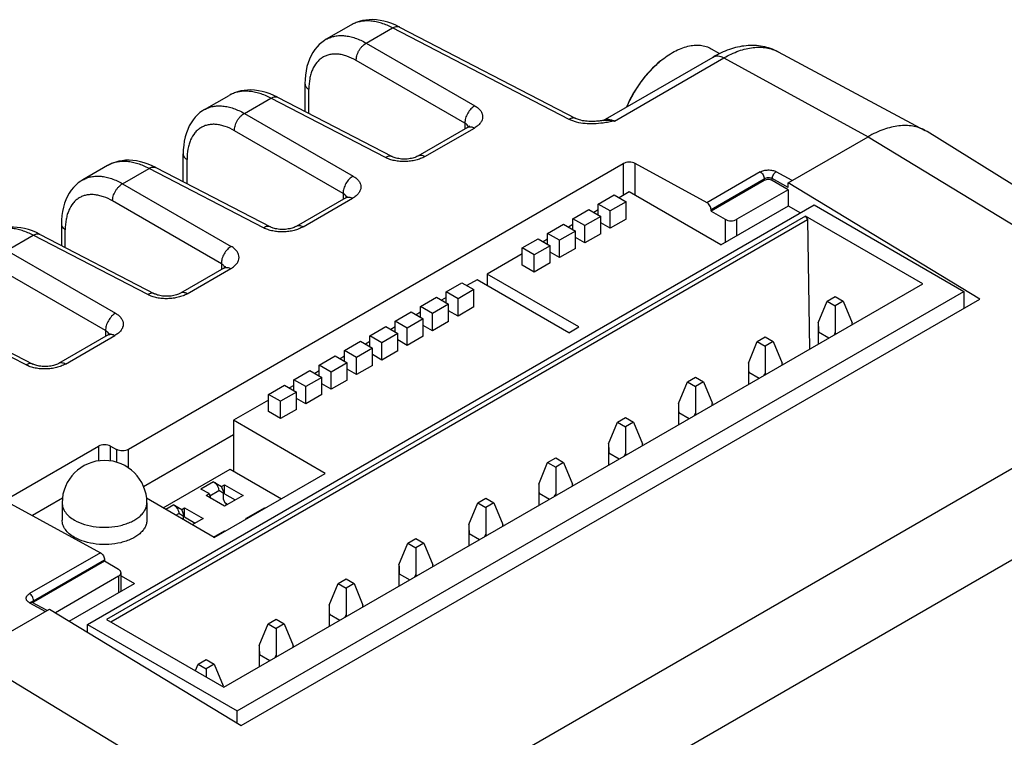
# Model space of a CAD drawing. Header units: inches. Extents: x 0 to 34, y 0 to 22.
# Tile 25 of 43: x 5.3 to 6.7, y 17.8 to 18.8. Entities that reach past the tile are written whole.
import ezdxf

# ---------------------------------------------------------------- set-up
doc = ezdxf.new("R2010")
doc.units = ezdxf.units.IN
doc.header["$LTSCALE"] = 1.87
doc.header["$MEASUREMENT"] = 0
doc.layers.get('0').update_dxf_attribs({"linetype": 'CONTINUOUS'})

msp = doc.modelspace()

# ---------------------------------------------------------------- linework, layer by layer
at = {"color": 7, "linetype": 'CONTINUOUS'}
for p, q in [((5.7545, 18.8295), (5.7201, 18.8096)), ((5.7758, 18.8043), (5.8126, 18.8255)), ((6.0589, 18.6979), (5.8126, 18.8255)), ((5.8221, 18.8267), (6.0683, 18.6991)), ((5.7758, 18.8043), (5.9273, 18.7167)), ((6.257, 18.7964), (6.2686, 18.7897)), ((6.1063, 18.6965), (6.2595, 18.7849)), ((6.1221, 18.6956), (6.2746, 18.7837)), ((6.2746, 18.7837), (6.4756, 18.6737)), ((6.3502, 18.7921), (6.5549, 18.6825)), ((5.9134, 18.6926), (5.7618, 18.7802)), ((5.6904, 18.7478), (5.6904, 18.7089)), ((5.6958, 18.7061), (5.6958, 18.74)), ((5.5503, 18.7115), (5.5847, 18.7314)), ((5.6059, 18.7062), (5.6428, 18.7275)), ((5.8026, 18.6447), (5.6428, 18.7275)), ((5.6522, 18.7287), (5.812, 18.6459)), ((5.6059, 18.7062), (5.7575, 18.6187)), ((5.9171, 18.6866), (5.848, 18.6467)), ((5.8575, 18.6459), (5.9266, 18.6858)), ((5.9134, 18.6926), (5.9134, 18.6845)), ((6.1061, 18.6964), (6.106, 18.6964)), ((6.1063, 18.6965), (6.1061, 18.6964)), ((5.7436, 18.5946), (5.592, 18.6821)), ((6.3643, 18.6094), (6.4756, 18.6737)), ((6.4756, 18.6737), (6.9643, 18.3768)), ((6.5579, 18.6808), (6.5549, 18.6825)), ((7.0373, 18.3831), (6.5579, 18.6808)), ((5.5206, 18.6108), (5.5206, 18.6498)), ((5.4149, 18.6334), (5.3805, 18.6135)), ((5.4443, 18.2379), (6.1341, 18.6362)), ((5.4824, 18.6306), (5.6422, 18.5478)), ((5.526, 18.608), (5.526, 18.6419)), ((6.1341, 18.6362), (6.1341, 18.5919)), ((6.1508, 18.5919), (6.1508, 18.6364)), ((6.251, 18.5816), (6.1508, 18.6364)), ((5.4361, 18.6082), (5.473, 18.6294)), ((5.6327, 18.5466), (5.473, 18.6294)), ((6.3252, 18.6246), (6.2509, 18.5817)), ((6.3699, 18.6126), (6.3474, 18.6249)), ((5.4361, 18.6082), (5.5877, 18.5206)), ((6.2566, 18.572), (6.3309, 18.6148)), ((6.3309, 18.6126), (6.2566, 18.5697)), ((6.3309, 18.6148), (6.3309, 18.6126)), ((6.342, 18.6126), (6.342, 18.6152)), ((6.3643, 18.603), (6.342, 18.6152)), ((6.3643, 18.5998), (6.342, 18.6126)), ((6.3643, 18.603), (6.3643, 18.6094)), ((6.6315, 18.447), (6.3643, 18.6094)), ((5.7436, 18.5946), (5.7436, 18.5864)), ((6.0992, 18.5797), (6.1215, 18.5926)), ((6.1215, 18.5926), (6.1382, 18.5829)), ((6.1425, 18.5967), (6.1284, 18.5886)), ((6.2705, 18.5227), (6.1425, 18.5967)), ((6.3643, 18.5998), (6.2928, 18.5585)), ((6.3643, 18.5998), (6.3643, 18.5773)), ((5.3871, 17.9934), (6.4005, 18.5785)), ((5.5738, 18.4965), (5.4222, 18.5841)), ((5.7473, 18.5885), (5.6782, 18.5486)), ((5.6877, 18.5479), (5.7568, 18.5878)), ((6.0992, 18.5646), (6.0992, 18.5797)), ((6.1159, 18.5701), (6.0992, 18.5797)), ((6.1382, 18.5829), (6.1159, 18.5701)), ((6.1382, 18.5588), (6.1382, 18.5829)), ((6.2705, 18.5227), (6.3646, 18.5771)), ((6.3643, 18.5773), (6.3813, 18.5674)), ((6.4005, 18.5785), (6.6093, 18.4579)), ((6.3883, 18.563), (5.4139, 18.0004)), ((6.0638, 18.5593), (6.0861, 18.5722)), ((6.1028, 18.5625), (6.0805, 18.5497)), ((6.0861, 18.5722), (6.1028, 18.5625)), ((6.0992, 18.5717), (6.0931, 18.5681)), ((6.1028, 18.5384), (6.1028, 18.5625)), ((6.1159, 18.546), (6.1159, 18.5701)), ((6.2566, 18.5697), (6.2566, 18.572)), ((6.2566, 18.5697), (6.2761, 18.5585)), ((6.3883, 18.563), (6.3911, 18.5582)), ((6.5519, 18.4686), (6.3883, 18.563)), ((5.3508, 18.5517), (5.3508, 18.522)), ((5.4195, 17.9972), (6.3911, 18.5582)), ((6.0285, 18.5389), (6.0508, 18.5517)), ((6.0508, 18.5517), (6.0675, 18.5421)), ((6.0638, 18.5513), (6.0577, 18.5477)), ((6.0638, 18.5442), (6.0638, 18.5593)), ((6.0805, 18.5497), (6.0638, 18.5593)), ((6.0805, 18.5255), (6.0805, 18.5497)), ((6.1159, 18.546), (6.1028, 18.5535)), ((6.1382, 18.5588), (6.1159, 18.546)), ((6.2761, 18.5585), (6.2761, 18.5259)), ((6.2928, 18.5356), (6.2928, 18.5585)), ((6.3911, 18.5582), (6.3938, 18.3773)), ((5.2747, 18.5149), (5.3115, 18.5362)), ((5.4713, 18.4534), (5.3115, 18.5362)), ((5.321, 18.5374), (5.4807, 18.4546)), ((5.3562, 18.5191), (5.3562, 18.5439)), ((6.0285, 18.5238), (6.0285, 18.5389)), ((6.0452, 18.5292), (6.0285, 18.5389)), ((6.0675, 18.5421), (6.0452, 18.5292)), ((6.0675, 18.518), (6.0675, 18.5421)), ((6.1028, 18.5384), (6.0805, 18.5255)), ((5.9931, 18.5185), (6.0154, 18.5313)), ((6.0321, 18.5217), (6.0098, 18.5088)), ((6.0154, 18.5313), (6.0321, 18.5217)), ((6.0285, 18.5308), (6.0224, 18.5273)), ((6.0321, 18.4976), (6.0321, 18.5217)), ((6.0452, 18.5051), (6.0452, 18.5292)), ((6.0805, 18.5255), (6.0675, 18.5331)), ((5.2747, 18.5149), (5.4262, 18.4274)), ((5.9931, 18.5104), (5.9443, 18.4822)), ((5.9931, 18.4944), (5.9931, 18.5185)), ((6.0098, 18.5088), (5.9931, 18.5185)), ((6.0098, 18.4847), (6.0098, 18.5088)), ((6.0452, 18.5051), (6.0321, 18.5127)), ((6.0675, 18.518), (6.0452, 18.5051)), ((5.5738, 18.4965), (5.5738, 18.4884)), ((6.0098, 18.4847), (5.9931, 18.4944)), ((6.0321, 18.4976), (6.0098, 18.4847)), ((5.4123, 18.4033), (5.2607, 18.4908)), ((5.5775, 18.4905), (5.5167, 18.4554)), ((5.5262, 18.4546), (5.587, 18.4897)), ((5.9443, 18.4822), (5.9443, 18.4662)), ((6.0723, 18.4083), (5.9443, 18.4822)), ((5.5775, 17.906), (6.5519, 18.4686)), ((5.8871, 18.4572), (5.9093, 18.4701)), ((5.9093, 18.4701), (5.926, 18.4604)), ((5.9304, 18.4742), (5.9163, 18.4661)), ((6.0584, 18.4003), (5.9304, 18.4742)), ((5.5959, 17.8728), (6.6093, 18.4579)), ((5.8871, 18.4421), (5.8871, 18.4572)), ((5.9038, 18.4476), (5.8871, 18.4572)), ((5.926, 18.4604), (5.9038, 18.4476)), ((5.926, 18.4363), (5.926, 18.4604)), ((6.6093, 18.4579), (6.6093, 18.4342)), ((5.3015, 18.3554), (5.1417, 18.4382)), ((5.1511, 18.4394), (5.3109, 18.3566)), ((5.6015, 17.8523), (6.6315, 18.447)), ((5.8517, 18.4368), (5.874, 18.4497)), ((5.8907, 18.44), (5.8684, 18.4272)), ((5.874, 18.4497), (5.8907, 18.44)), ((5.8871, 18.4492), (5.8809, 18.4457)), ((5.8907, 18.4159), (5.8907, 18.44)), ((5.9038, 18.4235), (5.9038, 18.4476)), ((6.4061, 18.4142), (6.4186, 18.4443)), ((6.4186, 18.4443), (6.4297, 18.4507)), ((6.4186, 18.4443), (6.4297, 18.4378)), ((6.4297, 18.4507), (6.4409, 18.4443)), ((6.4409, 18.4443), (6.4297, 18.4378)), ((6.4409, 18.4443), (6.4533, 18.4142)), ((5.8164, 18.4164), (5.8386, 18.4293)), ((5.8386, 18.4293), (5.8553, 18.4196)), ((5.8517, 18.4288), (5.8456, 18.4252)), ((5.8517, 18.4217), (5.8517, 18.4368)), ((5.8684, 18.4272), (5.8517, 18.4368)), ((5.8684, 18.4031), (5.8684, 18.4272)), ((5.9038, 18.4235), (5.8907, 18.431)), ((5.926, 18.4363), (5.9038, 18.4235)), ((6.4297, 18.4378), (6.4297, 18.4006)), ((5.8164, 18.4013), (5.8164, 18.4164)), ((5.8331, 18.4068), (5.8164, 18.4164)), ((5.8553, 18.4196), (5.8331, 18.4068)), ((5.8553, 18.3955), (5.8553, 18.4196)), ((5.8684, 18.4031), (5.8553, 18.4106)), ((5.8907, 18.4159), (5.8684, 18.4031)), ((6.4061, 18.4142), (6.4061, 18.3844)), ((5.416, 18.3973), (5.3469, 18.3574)), ((5.4123, 18.4033), (5.4123, 18.3951)), ((5.781, 18.396), (5.8033, 18.4088)), ((5.82, 18.3992), (5.7977, 18.3863)), ((5.8033, 18.4088), (5.82, 18.3992)), ((5.8164, 18.4084), (5.8102, 18.4048)), ((5.82, 18.3751), (5.82, 18.3992)), ((5.8331, 18.3826), (5.8331, 18.4068)), ((6.0584, 18.4003), (6.0723, 18.4083)), ((6.4066, 18.3847), (6.4066, 18.4014)), ((6.4066, 18.4014), (6.421, 18.393)), ((5.3564, 18.3566), (5.4255, 18.3965)), ((5.7456, 18.3756), (5.7679, 18.3884)), ((5.7679, 18.3884), (5.7846, 18.3788)), ((5.781, 18.388), (5.7749, 18.3844)), ((5.781, 18.3809), (5.781, 18.396)), ((5.7977, 18.3863), (5.781, 18.396)), ((5.7977, 18.3622), (5.7977, 18.3863)), ((5.8331, 18.3826), (5.82, 18.3902)), ((5.8553, 18.3955), (5.8331, 18.3826)), ((6.3087, 18.358), (6.3211, 18.388)), ((6.3211, 18.388), (6.3323, 18.3944)), ((6.3211, 18.388), (6.3323, 18.3816)), ((6.3323, 18.3944), (6.3434, 18.388)), ((6.3434, 18.388), (6.3323, 18.3816)), ((6.3434, 18.388), (6.3559, 18.358)), ((6.9643, 18.3768), (5.7115, 17.6535)), ((5.7456, 18.3605), (5.7456, 18.3756)), ((5.7623, 18.3659), (5.7456, 18.3756)), ((5.7846, 18.3788), (5.7623, 18.3659)), ((5.7846, 18.3547), (5.7846, 18.3788)), ((5.7977, 18.3622), (5.7846, 18.3698)), ((5.82, 18.3751), (5.7977, 18.3622)), ((6.3323, 18.3816), (6.3323, 18.3443)), ((5.7103, 18.3552), (5.7326, 18.368)), ((5.7493, 18.3584), (5.727, 18.3455)), ((5.7326, 18.368), (5.7493, 18.3584)), ((5.7456, 18.3675), (5.7395, 18.364)), ((5.7493, 18.3343), (5.7493, 18.3584)), ((5.7623, 18.3418), (5.7623, 18.3659)), ((6.3087, 18.358), (6.3087, 18.3281)), ((5.6749, 18.3347), (5.6972, 18.3476)), ((5.6972, 18.3476), (5.7139, 18.338)), ((5.7103, 18.3471), (5.7042, 18.3436)), ((5.7103, 18.3401), (5.7103, 18.3552)), ((5.727, 18.3455), (5.7103, 18.3552)), ((5.727, 18.3214), (5.727, 18.3455)), ((5.7623, 18.3418), (5.7493, 18.3494)), ((5.7846, 18.3547), (5.7623, 18.3418)), ((6.3091, 18.3284), (6.3091, 18.3451)), ((6.3091, 18.3451), (6.3236, 18.3368)), ((5.6749, 18.3196), (5.6749, 18.3347)), ((5.6916, 18.3251), (5.6749, 18.3347)), ((5.7139, 18.338), (5.6916, 18.3251)), ((5.7139, 18.3139), (5.7139, 18.338)), ((5.727, 18.3214), (5.7139, 18.329)), ((5.7493, 18.3343), (5.727, 18.3214)), ((6.2112, 18.3017), (6.2237, 18.3317)), ((6.2237, 18.3317), (6.2348, 18.3382)), ((6.2237, 18.3317), (6.2348, 18.3253)), ((6.2348, 18.3382), (6.246, 18.3317)), ((6.246, 18.3317), (6.2348, 18.3253)), ((6.246, 18.3317), (6.2585, 18.3017)), ((5.6396, 18.3143), (5.6618, 18.3272)), ((5.6786, 18.3175), (5.6563, 18.3047)), ((5.6618, 18.3272), (5.6786, 18.3175)), ((5.6749, 18.3267), (5.6688, 18.3232)), ((5.6786, 18.2934), (5.6786, 18.3175)), ((5.6916, 18.301), (5.6916, 18.3251)), ((6.2348, 18.3253), (6.2348, 18.2881)), ((5.6396, 18.3063), (5.5907, 18.2781)), ((5.6396, 18.2902), (5.6396, 18.3143)), ((5.6563, 18.3047), (5.6396, 18.3143)), ((5.6563, 18.2806), (5.6563, 18.3047)), ((5.6916, 18.301), (5.6786, 18.3085)), ((5.7139, 18.3139), (5.6916, 18.301)), ((6.2112, 18.3017), (6.2112, 18.2719)), ((5.6563, 18.2806), (5.6396, 18.2902)), ((5.6786, 18.2934), (5.6563, 18.2806)), ((6.2117, 18.2721), (6.2117, 18.2889)), ((6.2117, 18.2889), (6.2262, 18.2805)), ((5.5907, 18.2781), (5.5907, 18.2074)), ((5.7188, 18.2041), (5.5907, 18.2781)), ((5.7658, 17.5579), (7.0185, 18.2812)), ((6.1138, 18.2454), (6.1263, 18.2755)), ((6.1263, 18.2755), (6.1374, 18.2819)), ((6.1263, 18.2755), (6.1374, 18.269)), ((6.1374, 18.2819), (6.1485, 18.2755)), ((6.1485, 18.2755), (6.1374, 18.269)), ((6.1485, 18.2755), (6.161, 18.2454)), ((6.1374, 18.269), (6.1374, 18.2318)), ((5.4654, 18.1858), (5.5907, 18.2581)), ((5.2801, 18.1712), (5.4026, 18.242)), ((5.4026, 18.242), (5.4026, 18.2215)), ((5.4193, 18.2214), (5.4193, 18.2422)), ((5.4193, 18.2422), (5.4276, 18.2376)), ((5.4276, 18.2376), (5.4276, 18.2196)), ((5.4443, 18.2117), (5.4443, 18.2379)), ((6.1138, 18.2454), (6.1138, 18.2156)), ((6.1143, 18.2159), (6.1143, 18.2326)), ((6.1143, 18.2326), (6.1287, 18.2242)), ((6.0163, 18.1892), (6.0288, 18.2192)), ((6.0288, 18.2192), (6.04, 18.2257)), ((6.0288, 18.2192), (6.04, 18.2128)), ((6.04, 18.2257), (6.0511, 18.2192)), ((6.0511, 18.2192), (6.04, 18.2128)), ((6.0511, 18.2192), (6.0636, 18.1892)), ((5.4926, 18.1561), (5.5861, 18.21)), ((5.5861, 18.21), (5.6575, 18.1688)), ((6.04, 18.2128), (6.04, 18.1755)), ((5.5631, 18.1924), (5.5454, 18.1822)), ((5.5631, 18.1924), (5.5742, 18.186)), ((5.564, 18.1148), (5.7188, 18.2041)), ((5.5566, 18.1758), (5.5454, 18.1822)), ((5.5577, 18.1729), (5.5702, 18.1801)), ((5.5762, 18.1767), (5.5702, 18.1801)), ((5.5742, 18.186), (5.5783, 18.1883)), ((5.5783, 18.1755), (5.5742, 18.186)), ((5.5783, 18.1755), (5.5783, 18.1883)), ((5.5783, 18.1883), (5.6041, 18.1734)), ((6.0163, 18.1892), (6.0163, 18.1594)), ((5.3522, 18.1693), (5.3105, 18.1452)), ((5.564, 18.1148), (5.4696, 18.1693)), ((5.5525, 18.1734), (5.5566, 18.1758)), ((5.5783, 18.1585), (5.5525, 18.1734)), ((5.5566, 18.1758), (5.5589, 18.1697)), ((5.5762, 18.1767), (5.5762, 18.1685)), ((5.5762, 18.1685), (5.5787, 18.163)), ((5.5783, 18.1755), (5.593, 18.167)), ((5.6041, 18.1734), (5.5783, 18.1585)), ((5.9314, 18.163), (5.9425, 18.1694)), ((5.9425, 18.1694), (5.9537, 18.163)), ((6.0168, 18.1596), (6.0168, 18.1763)), ((6.0168, 18.1763), (6.0313, 18.168)), ((5.2801, 18.1618), (5.4053, 18.0933)), ((5.3519, 18.163), (5.3519, 18.1389)), ((5.47, 18.163), (5.47, 18.1389)), ((5.5074, 18.1602), (5.4964, 18.1539)), ((5.5074, 18.1602), (5.5186, 18.1538)), ((5.5186, 18.1538), (5.5226, 18.1562)), ((5.5226, 18.1433), (5.5186, 18.1538)), ((5.5226, 18.1433), (5.5226, 18.1562)), ((5.5226, 18.1562), (5.5484, 18.1413)), ((5.5824, 18.1609), (5.5787, 18.163)), ((5.5804, 18.162), (5.5804, 18.1616)), ((5.5807, 18.1599), (5.5804, 18.1616)), ((5.582, 18.1606), (5.5804, 18.1616)), ((5.6081, 18.1413), (5.6339, 18.1562)), ((5.6339, 18.1552), (5.6339, 18.1562)), ((5.6339, 18.1562), (5.6348, 18.1557)), ((5.9189, 18.1329), (5.9314, 18.163)), ((5.9314, 18.163), (5.9425, 18.1565)), ((5.9537, 18.163), (5.9425, 18.1565)), ((5.9425, 18.1565), (5.9425, 18.1193)), ((5.9537, 18.163), (5.9662, 18.1329)), ((5.5105, 18.1457), (5.5145, 18.148)), ((5.5205, 18.1445), (5.5145, 18.148)), ((5.5205, 18.1445), (5.5205, 18.1399)), ((5.5226, 18.1433), (5.5373, 18.1348)), ((5.5484, 18.1413), (5.5333, 18.1325)), ((5.609, 18.1408), (5.6081, 18.1413)), ((5.5631, 18.1153), (5.5783, 18.124)), ((5.5783, 18.123), (5.5783, 18.124)), ((5.5783, 18.124), (5.5791, 18.1235)), ((5.9189, 18.1329), (5.9189, 18.1031)), ((5.834, 18.1067), (5.8451, 18.1131)), ((5.8451, 18.1131), (5.8562, 18.1067)), ((5.9194, 18.1034), (5.9194, 18.1201)), ((5.9194, 18.1201), (5.9339, 18.1117)), ((5.8215, 18.0767), (5.834, 18.1067)), ((5.834, 18.1067), (5.8451, 18.1003)), ((5.8562, 18.1067), (5.8451, 18.1003)), ((5.8451, 18.1003), (5.8451, 18.063)), ((5.8562, 18.1067), (5.8687, 18.0767)), ((5.4052, 18.0934), (5.3063, 18.0363)), ((5.312, 18.0265), (5.4109, 18.0836)), ((5.4109, 18.0814), (5.312, 18.0243)), ((5.4109, 18.0836), (5.4109, 18.0814)), ((5.4304, 18.0702), (5.4109, 18.0814)), ((5.8215, 18.0767), (5.8215, 18.0468)), ((5.4304, 18.0606), (5.3424, 18.0097)), ((5.4304, 18.0606), (5.4304, 18.0376)), ((5.4339, 18.0396), (5.4339, 18.0654)), ((5.4339, 18.0614), (5.4527, 18.0505)), ((5.7365, 18.0504), (5.7477, 18.0569)), ((5.7477, 18.0569), (5.7588, 18.0504)), ((5.8219, 18.0471), (5.8219, 18.0638)), ((5.8219, 18.0638), (5.8364, 18.0555)), ((5.3617, 17.998), (5.4527, 18.0505)), ((5.724, 18.0204), (5.7365, 18.0504)), ((5.7365, 18.0504), (5.7477, 18.044)), ((5.7588, 18.0504), (5.7477, 18.044)), ((5.7477, 18.044), (5.7477, 18.0068)), ((5.7588, 18.0504), (5.7713, 18.0204)), ((5.312, 18.0243), (5.312, 18.0265)), ((5.2229, 17.9504), (5.3343, 18.0147)), ((5.3063, 18.0237), (5.3287, 18.0115)), ((5.3095, 18.0244), (5.3102, 18.0241)), ((5.31, 18.0247), (5.3099, 18.0243)), ((5.331, 18.0128), (5.3102, 18.0241)), ((5.312, 18.0243), (5.311, 18.0237)), ((5.3343, 18.0147), (5.6015, 17.8523)), ((5.724, 18.0204), (5.724, 17.9906)), ((5.4139, 18.0004), (5.5775, 17.906)), ((5.6391, 17.9942), (5.6502, 18.0006)), ((5.6502, 18.0006), (5.6614, 17.9942)), ((5.7245, 17.9908), (5.7245, 18.0076)), ((5.7245, 18.0076), (5.739, 17.9992)), ((5.3871, 17.9825), (5.3871, 17.9934)), ((5.3871, 17.9934), (5.5959, 17.8728)), ((5.6266, 17.9642), (5.6391, 17.9942)), ((5.6391, 17.9942), (5.6502, 17.9878)), ((5.6614, 17.9942), (5.6502, 17.9878)), ((5.6502, 17.9878), (5.6502, 17.9505)), ((5.6614, 17.9942), (5.6738, 17.9642)), ((5.6266, 17.9642), (5.6266, 17.9343)), ((5.7115, 17.6535), (5.2229, 17.9504)), ((5.5417, 17.9379), (5.5528, 17.9444)), ((5.5528, 17.9444), (5.5639, 17.9379)), ((5.6271, 17.9346), (5.6271, 17.9513)), ((5.6271, 17.9513), (5.6415, 17.9429)), ((5.5379, 17.9289), (5.5417, 17.9379)), ((5.5417, 17.9379), (5.5528, 17.9315)), ((5.5639, 17.9379), (5.5528, 17.9315)), ((5.5528, 17.9315), (5.5528, 17.9202)), ((5.5639, 17.9379), (5.5764, 17.9079)), ((5.5959, 17.8557), (5.5959, 17.8728))]:
    msp.add_line(p, q, dxfattribs=at)
for points in [[(5.8221, 18.8267), (5.817, 18.8292), (5.8115, 18.8315), (5.806, 18.8334), (5.8006, 18.8349), (5.7952, 18.836), (5.79, 18.8367), (5.7849, 18.837), (5.78, 18.8369), (5.7753, 18.8364), (5.7707, 18.8356), (5.7662, 18.8345), (5.7619, 18.833), (5.7578, 18.8312), (5.7545, 18.8295)], [(5.7201, 18.8096), (5.7175, 18.808), (5.7139, 18.8053), (5.7104, 18.8023), (5.7072, 18.799), (5.7042, 18.7953), (5.7014, 18.7912), (5.6989, 18.7868), (5.6967, 18.782), (5.6948, 18.7769), (5.6932, 18.7715), (5.692, 18.7657), (5.6911, 18.7597), (5.6906, 18.7536), (5.6904, 18.7478)], [(5.6523, 18.7287), (5.6472, 18.7312), (5.6417, 18.7334), (5.6362, 18.7353), (5.6308, 18.7368), (5.6254, 18.7379), (5.6202, 18.7386), (5.6151, 18.7389), (5.6102, 18.7388), (5.6055, 18.7384), (5.6008, 18.7376), (5.5964, 18.7364), (5.592, 18.7349), (5.5879, 18.7331), (5.5847, 18.7314)], [(5.5503, 18.7115), (5.5477, 18.7099), (5.544, 18.7073), (5.5406, 18.7043), (5.5374, 18.7009), (5.5344, 18.6972), (5.5316, 18.6932), (5.5291, 18.6888), (5.5269, 18.684), (5.525, 18.6789), (5.5234, 18.6734), (5.5222, 18.6677), (5.5213, 18.6617), (5.5208, 18.6556), (5.5206, 18.6498)], [(6.1061, 18.6964), (6.1053, 18.6962), (6.1038, 18.696), (6.1022, 18.6958), (6.1005, 18.6956), (6.0987, 18.6954), (6.0969, 18.6953), (6.0949, 18.6951), (6.0929, 18.695), (6.0908, 18.695), (6.0886, 18.695), (6.0863, 18.695), (6.084, 18.6952), (6.0817, 18.6954), (6.0795, 18.6957), (6.0773, 18.6961), (6.0752, 18.6966), (6.0734, 18.6971), (6.0718, 18.6976), (6.0704, 18.6981), (6.0692, 18.6987), (6.0683, 18.6991)], [(5.9196, 18.6884), (5.9196, 18.6884), (5.9196, 18.6884), (5.9195, 18.6883), (5.9192, 18.6881), (5.9188, 18.6877), (5.9183, 18.6874), (5.9177, 18.6869), (5.9171, 18.6866)], [(5.848, 18.6467), (5.8474, 18.6464), (5.8464, 18.6459), (5.8452, 18.6453), (5.8439, 18.6448), (5.8424, 18.6443), (5.8407, 18.6439), (5.839, 18.6434), (5.8371, 18.6431), (5.8351, 18.6428), (5.8331, 18.6426), (5.8311, 18.6425), (5.829, 18.6424), (5.827, 18.6425), (5.825, 18.6426), (5.823, 18.6428), (5.8211, 18.6431), (5.8193, 18.6434), (5.8177, 18.6438), (5.8161, 18.6442), (5.8148, 18.6447), (5.8136, 18.6451), (5.8126, 18.6456), (5.812, 18.6459)], [(5.4824, 18.6306), (5.4774, 18.6331), (5.4719, 18.6354), (5.4664, 18.6373), (5.461, 18.6388), (5.4556, 18.6399), (5.4504, 18.6406), (5.4453, 18.6409), (5.4404, 18.6408), (5.4357, 18.6403), (5.431, 18.6395), (5.4265, 18.6384), (5.4222, 18.6369), (5.4181, 18.6351), (5.4149, 18.6334)], [(5.3805, 18.6135), (5.3779, 18.6119), (5.3742, 18.6092), (5.3708, 18.6062), (5.3675, 18.6029), (5.3645, 18.5992), (5.3618, 18.5951), (5.3593, 18.5907), (5.3571, 18.5859), (5.3552, 18.5808), (5.3536, 18.5754), (5.3523, 18.5696), (5.3515, 18.5636), (5.351, 18.5575), (5.3508, 18.5517)], [(5.7497, 18.5904), (5.7498, 18.5904), (5.7498, 18.5904), (5.7496, 18.5903), (5.7494, 18.59), (5.749, 18.5897), (5.7485, 18.5893), (5.7479, 18.5889), (5.7473, 18.5885)], [(5.6782, 18.5486), (5.6776, 18.5483), (5.6766, 18.5478), (5.6754, 18.5473), (5.6741, 18.5468), (5.6726, 18.5463), (5.6709, 18.5458), (5.6691, 18.5454), (5.6672, 18.545), (5.6653, 18.5447), (5.6633, 18.5445), (5.6613, 18.5444), (5.6592, 18.5444), (5.6572, 18.5444), (5.6552, 18.5445), (5.6532, 18.5447), (5.6513, 18.545), (5.6495, 18.5454), (5.6478, 18.5457), (5.6463, 18.5462), (5.645, 18.5466), (5.6438, 18.5471), (5.6428, 18.5475), (5.6422, 18.5478)], [(5.321, 18.5374), (5.3159, 18.5399), (5.3104, 18.5422), (5.3049, 18.5441), (5.2995, 18.5456), (5.2941, 18.5467), (5.2889, 18.5473), (5.2838, 18.5476), (5.2789, 18.5476), (5.2742, 18.5471), (5.2696, 18.5463), (5.2651, 18.5451), (5.2608, 18.5437), (5.2567, 18.5419), (5.2534, 18.5401)], [(5.5799, 18.4923), (5.58, 18.4923), (5.5799, 18.4923), (5.5798, 18.4922), (5.5796, 18.492), (5.5792, 18.4916), (5.5787, 18.4913), (5.5781, 18.4908), (5.5775, 18.4905)], [(5.5167, 18.4554), (5.5161, 18.4551), (5.5151, 18.4546), (5.514, 18.4541), (5.5126, 18.4536), (5.5111, 18.4531), (5.5095, 18.4526), (5.5077, 18.4522), (5.5058, 18.4518), (5.5038, 18.4515), (5.5018, 18.4513), (5.4998, 18.4512), (5.4978, 18.4511), (5.4957, 18.4512), (5.4937, 18.4513), (5.4918, 18.4515), (5.4899, 18.4518), (5.488, 18.4521), (5.4864, 18.4525), (5.4849, 18.4529), (5.4835, 18.4534), (5.4823, 18.4539), (5.4813, 18.4543), (5.4807, 18.4546)], [(5.4185, 18.3991), (5.4185, 18.3991), (5.4185, 18.3991), (5.4184, 18.399), (5.4181, 18.3987), (5.4177, 18.3984), (5.4172, 18.398), (5.4166, 18.3976), (5.416, 18.3973)], [(5.3469, 18.3574), (5.3463, 18.357), (5.3453, 18.3565), (5.3441, 18.356), (5.3428, 18.3555), (5.3413, 18.355), (5.3396, 18.3545), (5.3379, 18.3541), (5.336, 18.3538), (5.334, 18.3535), (5.332, 18.3533), (5.33, 18.3531), (5.3279, 18.3531), (5.3259, 18.3531), (5.3239, 18.3532), (5.3219, 18.3535), (5.32, 18.3537), (5.3182, 18.3541), (5.3166, 18.3545), (5.315, 18.3549), (5.3137, 18.3553), (5.3125, 18.3558), (5.3115, 18.3563), (5.3109, 18.3566)], [(5.3102, 18.0241), (5.31, 18.0242), (5.3097, 18.0244), (5.3095, 18.0246), (5.3094, 18.0247), (5.3093, 18.0247)]]:
    msp.add_lwpolyline(points, dxfattribs=at)
for centre, radius, start, end in [((5.7749, 18.7941), 0.0408, 117.5227, 119.9854), ((5.8191, 18.8211), 0.0064, 62.7075, 65.3868), ((6.2942, 18.6499), 0.1686, 129.8257, 157.1717), ((5.6051, 18.696), 0.0408, 117.5227, 119.9854), ((5.6493, 18.723), 0.0064, 62.7075, 65.3868), ((5.4353, 18.598), 0.0408, 117.5227, 119.9854), ((5.4795, 18.625), 0.0064, 62.7075, 65.3868), ((5.318, 18.5317), 0.0064, 62.7059, 65.3826), ((5.4109, 18.163), 0.0591, 0, 180)]:
    msp.add_arc(centre, radius, start, end, dxfattribs=at)
for centre, major_axis, ratio, start_param, end_param in [((6.1425, 18.6316), (0.0118, 0.0003), 0.562082, 0.772975, 2.343771), ((6.4297, 18.471), (0.0154, 0.0905), 0.197609, -4.000023, -3.800311), ((6.4297, 18.471), (-0.0154, 0.0905), 0.197609, -2.320139, -2.283162), ((6.4297, 18.471), (0.0154, 0.0905), 0.197609, -2.491664, -2.429227), ((6.4297, 18.471), (-0.0154, 0.0905), 0.197609, -3.853958, -3.816981), ((6.3323, 18.4148), (0.0154, 0.0905), 0.197609, -4.000023, -3.800311), ((6.3323, 18.4148), (-0.0154, 0.0905), 0.197609, -2.320139, -2.283162), ((6.3323, 18.4148), (0.0154, 0.0905), 0.197609, -2.491664, -2.429227), ((6.3323, 18.4148), (-0.0154, 0.0905), 0.197609, -3.853958, -3.816981), ((6.2348, 18.3585), (0.0154, 0.0905), 0.197609, -4.000023, -3.800311), ((6.2348, 18.3585), (-0.0154, 0.0905), 0.197609, -2.320139, -2.283162), ((6.2348, 18.3585), (0.0154, 0.0905), 0.197609, -2.491664, -2.429227), ((6.2348, 18.3585), (-0.0154, 0.0905), 0.197609, -3.853958, -3.816981), ((5.4109, 18.2374), (0.0118, 0.0003), 0.562082, 0.772975, 2.343771), ((5.436, 18.2425), (0.0118, 0.0003), 0.562082, -2.368618, -0.797822), ((6.1374, 18.3023), (0.0154, 0.0905), 0.197609, -4.000023, -3.800311), ((6.1374, 18.3023), (-0.0154, 0.0905), 0.197609, -2.320139, -2.283162), ((6.1374, 18.3023), (0.0154, 0.0905), 0.197609, -2.491664, -2.429227), ((6.1374, 18.3023), (-0.0154, 0.0905), 0.197609, -3.853958, -3.816981), ((6.04, 18.246), (0.0154, 0.0905), 0.197609, -4.000023, -3.800311), ((6.04, 18.246), (-0.0154, 0.0905), 0.197609, -2.320139, -2.283162), ((6.04, 18.246), (0.0154, 0.0905), 0.197609, -2.491664, -2.429227), ((6.04, 18.246), (-0.0154, 0.0905), 0.197609, -3.853958, -3.816981), ((5.9425, 18.1897), (0.0154, 0.0905), 0.197609, -4.000023, -3.800311), ((5.9425, 18.1897), (-0.0154, 0.0905), 0.197609, -2.320139, -2.283162), ((5.9425, 18.1897), (0.0154, 0.0905), 0.197609, -2.491664, -2.429227), ((5.9425, 18.1897), (-0.0154, 0.0905), 0.197609, -3.853958, -3.816981), ((5.8451, 18.1335), (0.0154, 0.0905), 0.197609, -4.000023, -3.800311), ((5.8451, 18.1335), (-0.0154, 0.0905), 0.197609, -2.320139, -2.283162), ((5.8451, 18.1335), (0.0154, 0.0905), 0.197609, -2.491664, -2.429227), ((5.8451, 18.1335), (-0.0154, 0.0905), 0.197609, -3.853958, -3.816981), ((5.7477, 18.0772), (0.0154, 0.0905), 0.197609, -4.000023, -3.800311), ((5.7477, 18.0772), (-0.0154, 0.0905), 0.197609, -2.320139, -2.283162), ((5.7477, 18.0772), (0.0154, 0.0905), 0.197609, -2.491664, -2.429227), ((5.7477, 18.0772), (-0.0154, 0.0905), 0.197609, -3.853958, -3.816981), ((5.6502, 18.021), (0.0154, 0.0905), 0.197609, -4.000023, -3.800311), ((5.6502, 18.021), (-0.0154, 0.0905), 0.197609, -2.320139, -2.283162), ((5.6502, 18.021), (0.0154, 0.0905), 0.197609, -2.491664, -2.429227), ((5.6502, 18.021), (-0.0154, 0.0905), 0.197609, -3.853958, -3.816981), ((5.5528, 17.9647), (-0.0154, 0.0905), 0.197609, -2.301401, -2.283162)]:
    msp.add_ellipse(centre, major_axis=major_axis, ratio=ratio, start_param=start_param, end_param=end_param, dxfattribs=at)
for points, knots in [([(5.8126, 18.8255), (5.8077, 18.8282), (5.8001, 18.8314), (5.7897, 18.8341), (5.7823, 18.8352), (5.7752, 18.8354), (5.7684, 18.8346), (5.762, 18.833), (5.758, 18.8313), (5.7561, 18.8303)], [0, 0, 0, 0, 0.285509, 0.41814, 0.544244, 0.664391, 0.779547, 0.890937, 1, 1, 1, 1]), ([(5.8126, 18.8255), (5.8134, 18.826), (5.8149, 18.8268), (5.8173, 18.8275), (5.8196, 18.8276), (5.8211, 18.8272), (5.8218, 18.8269)], [0, 0, 0, 0, 0.269539, 0.52692, 0.769169, 1, 1, 1, 1]), ([(5.7201, 18.8096), (5.722, 18.8106), (5.7258, 18.8125), (5.7321, 18.8142), (5.7388, 18.815), (5.7458, 18.8148), (5.7531, 18.8136), (5.7634, 18.8106), (5.7709, 18.8071), (5.7758, 18.8043)], [0, 0, 0, 0, 0.108399, 0.218638, 0.332566, 0.451776, 0.577545, 0.71066, 1, 1, 1, 1]), ([(5.7618, 18.7802), (5.7618, 18.7812), (5.762, 18.7834), (5.7627, 18.7868), (5.7639, 18.7904), (5.7657, 18.794), (5.7679, 18.7973), (5.7704, 18.8002), (5.773, 18.8025), (5.7748, 18.8038), (5.7758, 18.8043)], [0, 0, 0, 0, 0.10687, 0.227986, 0.360878, 0.499995, 0.63911, 0.772006, 0.893125, 1, 1, 1, 1]), ([(6.1862, 18.7794), (6.1921, 18.7843), (6.2014, 18.7908), (6.2146, 18.797), (6.224, 18.8001), (6.233, 18.8016), (6.2417, 18.8015), (6.2498, 18.7999), (6.2547, 18.7977), (6.257, 18.7964)], [0, 0, 0, 0, 0.299649, 0.436309, 0.563675, 0.682184, 0.792993, 0.898046, 1, 1, 1, 1]), ([(6.3502, 18.7921), (6.3468, 18.7939), (6.3398, 18.797), (6.3286, 18.7999), (6.3171, 18.8012), (6.3013, 18.8007), (6.2815, 18.7961), (6.2667, 18.7891), (6.2595, 18.7849)], [0, 0, 0, 0, 0.120837, 0.241913, 0.36356, 0.486279, 0.737101, 1, 1, 1, 1]), ([(6.2746, 18.7837), (6.2812, 18.7875), (6.2914, 18.7924), (6.3053, 18.7965), (6.3152, 18.7983), (6.3247, 18.7988), (6.3338, 18.7979), (6.3424, 18.7958), (6.3477, 18.7935), (6.3502, 18.7921)], [0, 0, 0, 0, 0.288682, 0.421944, 0.548059, 0.6677, 0.781912, 0.892105, 1, 1, 1, 1]), ([(5.7618, 18.7802), (5.7577, 18.7825), (5.7514, 18.7855), (5.7427, 18.788), (5.7366, 18.789), (5.7307, 18.7892), (5.7251, 18.7884), (5.7198, 18.7869), (5.715, 18.7845), (5.7106, 18.7813), (5.7053, 18.7758), (5.7013, 18.7689), (5.6985, 18.7611), (5.6964, 18.7521), (5.6958, 18.7449), (5.6958, 18.74)], [0, 0, 0, 0, 0.143288, 0.209063, 0.27112, 0.329885, 0.386039, 0.440421, 0.494008, 0.547881, 0.603089, 0.72066, 0.784633, 0.852476, 1, 1, 1, 1]), ([(6.2595, 18.7849), (6.2605, 18.7855), (6.2628, 18.7864), (6.2666, 18.7865), (6.2706, 18.7856), (6.2733, 18.7844), (6.2746, 18.7837)], [0, 0, 0, 0, 0.219222, 0.453018, 0.711719, 1, 1, 1, 1]), ([(6.1395, 18.7157), (6.1422, 18.7219), (6.1483, 18.734), (6.1594, 18.751), (6.172, 18.7663), (6.1814, 18.7753), (6.1862, 18.7794)], [0, 0, 0, 0, 0.255887, 0.511794, 0.761693, 1, 1, 1, 1]), ([(5.6904, 18.7478), (5.6904, 18.747), (5.6907, 18.7455), (5.6919, 18.7433), (5.6936, 18.7415), (5.6951, 18.7404), (5.6958, 18.74)], [0, 0, 0, 0, 0.230248, 0.471877, 0.72937, 1, 1, 1, 1]), ([(5.6428, 18.7275), (5.6378, 18.7301), (5.6302, 18.7334), (5.6199, 18.7361), (5.6125, 18.7371), (5.6054, 18.7373), (5.5986, 18.7366), (5.5922, 18.7349), (5.5881, 18.7332), (5.5862, 18.7322)], [0, 0, 0, 0, 0.285509, 0.41814, 0.544244, 0.664391, 0.779547, 0.890937, 1, 1, 1, 1]), ([(5.6428, 18.7275), (5.6436, 18.7279), (5.6451, 18.7287), (5.6474, 18.7294), (5.6498, 18.7295), (5.6513, 18.7291), (5.652, 18.7288)], [0, 0, 0, 0, 0.269539, 0.52692, 0.769169, 1, 1, 1, 1]), ([(5.5503, 18.7115), (5.5521, 18.7126), (5.556, 18.7144), (5.5623, 18.7162), (5.569, 18.7169), (5.576, 18.7167), (5.5833, 18.7155), (5.5935, 18.7125), (5.601, 18.709), (5.6059, 18.7062)], [0, 0, 0, 0, 0.108399, 0.218638, 0.332566, 0.451776, 0.577545, 0.71066, 1, 1, 1, 1]), ([(5.9273, 18.7167), (5.9253, 18.7156), (5.9215, 18.7125), (5.9171, 18.7066), (5.9141, 18.6998), (5.9134, 18.6949), (5.9134, 18.6926)], [0, 0, 0, 0, 0.237997, 0.500005, 0.762011, 1, 1, 1, 1]), ([(5.9273, 18.7167), (5.929, 18.7158), (5.932, 18.7137), (5.9355, 18.71), (5.9377, 18.7058), (5.9384, 18.7013), (5.9375, 18.6969), (5.9351, 18.6927), (5.9314, 18.6889), (5.9283, 18.6868), (5.9266, 18.6858)], [0, 0, 0, 0, 0.143579, 0.271216, 0.38602, 0.493771, 0.602663, 0.720472, 0.852147, 1, 1, 1, 1]), ([(5.592, 18.6821), (5.592, 18.6831), (5.5921, 18.6853), (5.5928, 18.6888), (5.5941, 18.6924), (5.5959, 18.6959), (5.5981, 18.6993), (5.6006, 18.7022), (5.6032, 18.7045), (5.605, 18.7057), (5.6059, 18.7062)], [0, 0, 0, 0, 0.10687, 0.227986, 0.360878, 0.499994, 0.639111, 0.772006, 0.893125, 1, 1, 1, 1]), ([(6.0683, 18.6991), (6.0676, 18.6994), (6.0661, 18.6999), (6.0637, 18.6998), (6.0612, 18.6991), (6.0596, 18.6983), (6.0589, 18.6979)], [0, 0, 0, 0, 0.230708, 0.472537, 0.729926, 1, 1, 1, 1]), ([(5.592, 18.6821), (5.5879, 18.6845), (5.5816, 18.6875), (5.5729, 18.69), (5.5668, 18.691), (5.5609, 18.6911), (5.5553, 18.6904), (5.55, 18.6888), (5.5452, 18.6864), (5.5408, 18.6832), (5.5355, 18.6778), (5.5315, 18.6709), (5.5287, 18.6631), (5.5266, 18.654), (5.526, 18.6468), (5.526, 18.6419)], [0, 0, 0, 0, 0.143288, 0.209063, 0.27112, 0.329885, 0.386039, 0.440421, 0.494008, 0.547881, 0.603089, 0.72066, 0.784633, 0.852476, 1, 1, 1, 1]), ([(5.9185, 18.6874), (5.9181, 18.6885), (5.917, 18.69), (5.9152, 18.6916), (5.914, 18.6923), (5.9134, 18.6926)], [0, 0, 0, 0, 0.455461, 0.715633, 1, 1, 1, 1]), ([(5.9171, 18.6866), (5.9178, 18.687), (5.9193, 18.6875), (5.9217, 18.6876), (5.9242, 18.687), (5.9258, 18.6863), (5.9266, 18.6858)], [0, 0, 0, 0, 0.230274, 0.471941, 0.729595, 1, 1, 1, 1]), ([(6.1221, 18.6956), (6.1194, 18.6951), (6.1141, 18.6941), (6.1046, 18.6925), (6.0935, 18.6914), (6.0811, 18.6916), (6.0712, 18.6933), (6.0638, 18.6956), (6.0605, 18.6971), (6.0589, 18.6979)], [0, 0, 0, 0, 0.126428, 0.253966, 0.447916, 0.64223, 0.829383, 0.917344, 1, 1, 1, 1]), ([(6.1061, 18.6964), (6.1074, 18.6966), (6.11, 18.6968), (6.1154, 18.6969), (6.1194, 18.6963), (6.1221, 18.6956)], [0, 0, 0, 0, 0.243727, 0.491178, 1, 1, 1, 1]), ([(6.1063, 18.6965), (6.1073, 18.6971), (6.1097, 18.698), (6.1137, 18.6982), (6.1179, 18.6974), (6.1207, 18.6963), (6.1221, 18.6956)], [0, 0, 0, 0, 0.22092, 0.456186, 0.714592, 1, 1, 1, 1]), ([(6.5549, 18.6825), (6.5523, 18.684), (6.5467, 18.6864), (6.5377, 18.6886), (6.5282, 18.6895), (6.5182, 18.689), (6.5078, 18.6871), (6.4932, 18.6828), (6.4826, 18.6777), (6.4756, 18.6737)], [0, 0, 0, 0, 0.107895, 0.218088, 0.3323, 0.451941, 0.578056, 0.711318, 1, 1, 1, 1]), ([(5.5206, 18.6498), (5.5206, 18.649), (5.5209, 18.6474), (5.5221, 18.6453), (5.5238, 18.6434), (5.5253, 18.6424), (5.526, 18.6419)], [0, 0, 0, 0, 0.230248, 0.471877, 0.72937, 1, 1, 1, 1]), ([(5.812, 18.6459), (5.8113, 18.6462), (5.8098, 18.6467), (5.8073, 18.6466), (5.8049, 18.6459), (5.8033, 18.6451), (5.8026, 18.6447)], [0, 0, 0, 0, 0.230688, 0.472525, 0.73006, 1, 1, 1, 1]), ([(5.8575, 18.6459), (5.8556, 18.6448), (5.8515, 18.6429), (5.8449, 18.6408), (5.8377, 18.6395), (5.8302, 18.6389), (5.8227, 18.6391), (5.8154, 18.6402), (5.8087, 18.6419), (5.8045, 18.6437), (5.8026, 18.6447)], [0, 0, 0, 0, 0.114096, 0.237357, 0.366994, 0.499979, 0.632966, 0.762613, 0.885887, 1, 1, 1, 1]), ([(5.8575, 18.6459), (5.8567, 18.6463), (5.8551, 18.6471), (5.8526, 18.6477), (5.8502, 18.6476), (5.8487, 18.6471), (5.848, 18.6467)], [0, 0, 0, 0, 0.270405, 0.528059, 0.769726, 1, 1, 1, 1]), ([(5.473, 18.6294), (5.468, 18.6321), (5.4604, 18.6353), (5.4501, 18.638), (5.4427, 18.6391), (5.4355, 18.6393), (5.4287, 18.6385), (5.4223, 18.6369), (5.4183, 18.6352), (5.4164, 18.6342)], [0, 0, 0, 0, 0.285509, 0.41814, 0.544244, 0.664391, 0.779547, 0.890937, 1, 1, 1, 1]), ([(5.473, 18.6294), (5.4737, 18.6299), (5.4752, 18.6307), (5.4776, 18.6314), (5.48, 18.6315), (5.4815, 18.6311), (5.4822, 18.6308)], [0, 0, 0, 0, 0.269539, 0.52692, 0.769169, 1, 1, 1, 1]), ([(5.3805, 18.6135), (5.3823, 18.6145), (5.3862, 18.6164), (5.3925, 18.6181), (5.3991, 18.6189), (5.4062, 18.6187), (5.4134, 18.6175), (5.4237, 18.6145), (5.4312, 18.611), (5.4361, 18.6082)], [0, 0, 0, 0, 0.108399, 0.218638, 0.332566, 0.451776, 0.577545, 0.71066, 1, 1, 1, 1]), ([(5.7575, 18.6187), (5.7555, 18.6176), (5.7517, 18.6145), (5.7473, 18.6085), (5.7443, 18.6017), (5.7436, 18.5969), (5.7436, 18.5946)], [0, 0, 0, 0, 0.237997, 0.500005, 0.762011, 1, 1, 1, 1]), ([(5.7575, 18.6187), (5.7592, 18.6177), (5.7622, 18.6157), (5.7657, 18.6119), (5.7679, 18.6077), (5.7686, 18.6033), (5.7677, 18.5989), (5.7653, 18.5947), (5.7616, 18.5909), (5.7585, 18.5887), (5.7568, 18.5878)], [0, 0, 0, 0, 0.143579, 0.271216, 0.38602, 0.493771, 0.602663, 0.720472, 0.852147, 1, 1, 1, 1]), ([(6.3252, 18.6246), (6.3259, 18.625), (6.3276, 18.6258), (6.3313, 18.6269), (6.3363, 18.6275), (6.3413, 18.6271), (6.345, 18.626), (6.3467, 18.6253), (6.3474, 18.6249)], [0, 0, 0, 0, 0.114682, 0.238492, 0.501667, 0.763917, 0.886665, 1, 1, 1, 1]), ([(6.3252, 18.6246), (6.326, 18.6241), (6.3275, 18.6229), (6.3293, 18.6205), (6.3305, 18.6177), (6.3309, 18.6158), (6.3309, 18.6148)], [0, 0, 0, 0, 0.235583, 0.498328, 0.761988, 1, 1, 1, 1]), ([(6.342, 18.6152), (6.342, 18.616), (6.3423, 18.618), (6.3434, 18.6208), (6.3452, 18.6232), (6.3467, 18.6245), (6.3474, 18.6249)], [0, 0, 0, 0, 0.228666, 0.50164, 0.773647, 1, 1, 1, 1]), ([(5.4222, 18.5841), (5.4222, 18.5851), (5.4223, 18.5873), (5.423, 18.5907), (5.4243, 18.5943), (5.4261, 18.5979), (5.4283, 18.6012), (5.4308, 18.6041), (5.4334, 18.6064), (5.4352, 18.6077), (5.4361, 18.6082)], [0, 0, 0, 0, 0.10687, 0.227986, 0.360878, 0.499995, 0.63911, 0.772006, 0.893125, 1, 1, 1, 1]), ([(6.342, 18.6152), (6.3412, 18.6156), (6.3394, 18.6162), (6.3364, 18.6164), (6.3335, 18.616), (6.3317, 18.6153), (6.3309, 18.6148)], [0, 0, 0, 0, 0.233988, 0.49661, 0.7611, 1, 1, 1, 1]), ([(6.342, 18.6126), (6.3412, 18.6131), (6.3394, 18.6137), (6.3365, 18.6141), (6.3335, 18.6137), (6.3317, 18.6131), (6.3309, 18.6126)], [0, 0, 0, 0, 0.23722, 0.5, 0.76278, 1, 1, 1, 1]), ([(5.4222, 18.5841), (5.4181, 18.5864), (5.4118, 18.5894), (5.4031, 18.5919), (5.3969, 18.5929), (5.391, 18.5931), (5.3854, 18.5923), (5.3802, 18.5908), (5.3753, 18.5884), (5.371, 18.5852), (5.3657, 18.5797), (5.3617, 18.5728), (5.3589, 18.565), (5.3568, 18.556), (5.3562, 18.5488), (5.3562, 18.5439)], [0, 0, 0, 0, 0.143288, 0.209063, 0.27112, 0.329885, 0.386039, 0.440421, 0.494008, 0.547881, 0.603089, 0.72066, 0.784633, 0.852476, 1, 1, 1, 1]), ([(5.7486, 18.5894), (5.7483, 18.5904), (5.7472, 18.5919), (5.7454, 18.5935), (5.7442, 18.5942), (5.7436, 18.5946)], [0, 0, 0, 0, 0.455461, 0.715633, 1, 1, 1, 1]), ([(5.7473, 18.5885), (5.748, 18.5889), (5.7495, 18.5895), (5.7519, 18.5895), (5.7544, 18.5889), (5.756, 18.5882), (5.7568, 18.5878)], [0, 0, 0, 0, 0.230274, 0.471941, 0.729595, 1, 1, 1, 1]), ([(6.2566, 18.572), (6.2566, 18.5729), (6.2563, 18.5748), (6.2551, 18.5775), (6.2536, 18.5795), (6.2523, 18.5807), (6.2516, 18.5813), (6.2512, 18.5815), (6.251, 18.5816)], [0, 0, 0, 0, 0.23708, 0.499712, 0.762288, 0.885561, 0.944036, 1, 1, 1, 1]), ([(5.3508, 18.5517), (5.3508, 18.5509), (5.3511, 18.5494), (5.3523, 18.5472), (5.354, 18.5454), (5.3554, 18.5443), (5.3562, 18.5439)], [0, 0, 0, 0, 0.230248, 0.471877, 0.72937, 1, 1, 1, 1]), ([(5.6422, 18.5478), (5.6415, 18.5482), (5.64, 18.5487), (5.6375, 18.5486), (5.6351, 18.5479), (5.6335, 18.5471), (5.6327, 18.5466)], [0, 0, 0, 0, 0.230688, 0.472525, 0.73006, 1, 1, 1, 1]), ([(5.6877, 18.5479), (5.6858, 18.5468), (5.6817, 18.5449), (5.6751, 18.5428), (5.6679, 18.5414), (5.6604, 18.5408), (5.6528, 18.5411), (5.6456, 18.5421), (5.6388, 18.5439), (5.6347, 18.5456), (5.6327, 18.5466)], [0, 0, 0, 0, 0.114096, 0.237357, 0.366994, 0.499979, 0.632966, 0.762613, 0.885887, 1, 1, 1, 1]), ([(5.6877, 18.5479), (5.6869, 18.5483), (5.6853, 18.549), (5.6828, 18.5496), (5.6804, 18.5496), (5.6789, 18.549), (5.6782, 18.5486)], [0, 0, 0, 0, 0.270405, 0.528059, 0.769726, 1, 1, 1, 1]), ([(6.2761, 18.5585), (6.2773, 18.5578), (6.2801, 18.5568), (6.2845, 18.5563), (6.2889, 18.5568), (6.2916, 18.5578), (6.2928, 18.5585)], [0, 0, 0, 0, 0.23722, 0.5, 0.76278, 1, 1, 1, 1]), ([(5.3115, 18.5362), (5.3066, 18.5388), (5.299, 18.5421), (5.2886, 18.5448), (5.2812, 18.5459), (5.2741, 18.546), (5.2673, 18.5453), (5.2609, 18.5437), (5.2569, 18.542), (5.255, 18.541)], [0, 0, 0, 0, 0.285509, 0.41814, 0.544244, 0.664391, 0.779547, 0.890937, 1, 1, 1, 1]), ([(5.3115, 18.5362), (5.3123, 18.5367), (5.3138, 18.5374), (5.3162, 18.5382), (5.3185, 18.5383), (5.32, 18.5379), (5.3207, 18.5376)], [0, 0, 0, 0, 0.26954, 0.52692, 0.76917, 1, 1, 1, 1]), ([(5.5877, 18.5206), (5.5857, 18.5195), (5.5819, 18.5164), (5.5775, 18.5105), (5.5745, 18.5037), (5.5737, 18.4988), (5.5738, 18.4965)], [0, 0, 0, 0, 0.237997, 0.500005, 0.762011, 1, 1, 1, 1]), ([(5.587, 18.4897), (5.5887, 18.4907), (5.5918, 18.4928), (5.5955, 18.4966), (5.5979, 18.5008), (5.5988, 18.5052), (5.5981, 18.5097), (5.5959, 18.5139), (5.5923, 18.5176), (5.5894, 18.5197), (5.5877, 18.5206)], [0, 0, 0, 0, 0.147846, 0.279524, 0.397338, 0.506229, 0.61398, 0.728788, 0.856428, 1, 1, 1, 1]), ([(5.5788, 18.4913), (5.5784, 18.4924), (5.5774, 18.4939), (5.5755, 18.4955), (5.5744, 18.4962), (5.5738, 18.4965)], [0, 0, 0, 0, 0.455461, 0.715633, 1, 1, 1, 1]), ([(5.5775, 18.4905), (5.5782, 18.4909), (5.5797, 18.4914), (5.5821, 18.4915), (5.5846, 18.4909), (5.5862, 18.4902), (5.587, 18.4897)], [0, 0, 0, 0, 0.230274, 0.471941, 0.729595, 1, 1, 1, 1]), ([(5.4807, 18.4546), (5.48, 18.455), (5.4785, 18.4554), (5.4761, 18.4554), (5.4736, 18.4547), (5.472, 18.4539), (5.4713, 18.4534)], [0, 0, 0, 0, 0.230688, 0.472525, 0.73006, 1, 1, 1, 1]), ([(5.5262, 18.4546), (5.5243, 18.4535), (5.5203, 18.4516), (5.5136, 18.4495), (5.5064, 18.4482), (5.4989, 18.4476), (5.4914, 18.4478), (5.4841, 18.4489), (5.4774, 18.4507), (5.4732, 18.4524), (5.4713, 18.4534)], [0, 0, 0, 0, 0.114096, 0.237357, 0.366994, 0.499979, 0.632966, 0.762613, 0.885887, 1, 1, 1, 1]), ([(5.5262, 18.4546), (5.5254, 18.4551), (5.5238, 18.4558), (5.5213, 18.4564), (5.5189, 18.4563), (5.5174, 18.4558), (5.5167, 18.4554)], [0, 0, 0, 0, 0.270405, 0.528059, 0.769726, 1, 1, 1, 1]), ([(5.4262, 18.4274), (5.4242, 18.4263), (5.4204, 18.4232), (5.416, 18.4172), (5.4131, 18.4104), (5.4123, 18.4056), (5.4123, 18.4033)], [0, 0, 0, 0, 0.237997, 0.500005, 0.762011, 1, 1, 1, 1]), ([(5.4262, 18.4274), (5.4279, 18.4265), (5.4309, 18.4244), (5.4344, 18.4206), (5.4366, 18.4165), (5.4373, 18.412), (5.4364, 18.4076), (5.434, 18.4034), (5.4303, 18.3996), (5.4272, 18.3975), (5.4255, 18.3965)], [0, 0, 0, 0, 0.143579, 0.271216, 0.38602, 0.493771, 0.602663, 0.720472, 0.852147, 1, 1, 1, 1]), ([(5.4174, 18.3981), (5.417, 18.3992), (5.4159, 18.4007), (5.4141, 18.4023), (5.4129, 18.403), (5.4123, 18.4033)], [0, 0, 0, 0, 0.455461, 0.715633, 1, 1, 1, 1]), ([(5.416, 18.3973), (5.4167, 18.3976), (5.4182, 18.3982), (5.4206, 18.3982), (5.4231, 18.3977), (5.4247, 18.3969), (5.4255, 18.3965)], [0, 0, 0, 0, 0.230274, 0.471941, 0.729595, 1, 1, 1, 1]), ([(5.3109, 18.3566), (5.3102, 18.3569), (5.3087, 18.3574), (5.3062, 18.3573), (5.3038, 18.3566), (5.3022, 18.3558), (5.3015, 18.3554)], [0, 0, 0, 0, 0.230688, 0.472525, 0.73006, 1, 1, 1, 1]), ([(5.3564, 18.3566), (5.3545, 18.3555), (5.3504, 18.3536), (5.3438, 18.3515), (5.3366, 18.3501), (5.3291, 18.3496), (5.3216, 18.3498), (5.3143, 18.3508), (5.3076, 18.3526), (5.3034, 18.3543), (5.3015, 18.3554)], [0, 0, 0, 0, 0.114096, 0.237357, 0.366994, 0.499979, 0.632966, 0.762613, 0.885887, 1, 1, 1, 1]), ([(5.3564, 18.3566), (5.3556, 18.357), (5.354, 18.3577), (5.3515, 18.3583), (5.3491, 18.3583), (5.3476, 18.3577), (5.3469, 18.3574)], [0, 0, 0, 0, 0.270405, 0.528059, 0.769726, 1, 1, 1, 1]), ([(5.5631, 18.1924), (5.5641, 18.1918), (5.566, 18.1902), (5.5682, 18.1872), (5.5697, 18.1837), (5.5702, 18.1813), (5.5702, 18.1801)], [0, 0, 0, 0, 0.237223, 0.500006, 0.762786, 1, 1, 1, 1]), ([(5.3519, 18.163), (5.3519, 18.1619), (5.3521, 18.1596), (5.3532, 18.1551), (5.3562, 18.1495), (5.3619, 18.1436), (5.3666, 18.1404), (5.3692, 18.1389)], [0, 0, 0, 0, 0.108165, 0.218369, 0.451374, 0.710426, 1, 1, 1, 1]), ([(5.3692, 18.1389), (5.3735, 18.1364), (5.3834, 18.1323), (5.3996, 18.1291), (5.4166, 18.1286), (5.4307, 18.1306), (5.4412, 18.1336), (5.4483, 18.1365), (5.4546, 18.1399), (5.46, 18.1438), (5.4643, 18.1482), (5.4675, 18.1529), (5.4695, 18.1579), (5.47, 18.1613), (5.47, 18.163)], [0, 0, 0, 0, 0.128622, 0.270151, 0.41724, 0.561521, 0.630171, 0.69531, 0.756306, 0.812789, 0.864731, 0.912545, 0.957157, 1, 1, 1, 1]), ([(5.5074, 18.1602), (5.5084, 18.1597), (5.5103, 18.1581), (5.5126, 18.155), (5.5141, 18.1516), (5.5145, 18.1492), (5.5145, 18.148)], [0, 0, 0, 0, 0.237223, 0.500006, 0.762786, 1, 1, 1, 1]), ([(5.3692, 18.1148), (5.3666, 18.1163), (5.3619, 18.1195), (5.3562, 18.1254), (5.3532, 18.131), (5.3521, 18.1355), (5.3519, 18.1378), (5.3519, 18.1389)], [0, 0, 0, 0, 0.289574, 0.548626, 0.781631, 0.891835, 1, 1, 1, 1]), ([(5.47, 18.1389), (5.47, 18.1372), (5.4695, 18.1338), (5.4675, 18.1288), (5.4643, 18.1241), (5.46, 18.1197), (5.4546, 18.1158), (5.4483, 18.1124), (5.4412, 18.1095), (5.4307, 18.1065), (5.4166, 18.1045), (5.3996, 18.105), (5.3834, 18.1082), (5.3735, 18.1123), (5.3692, 18.1148)], [0, 0, 0, 0, 0.042843, 0.087455, 0.135269, 0.187212, 0.243695, 0.304691, 0.369829, 0.43848, 0.582761, 0.729849, 0.871378, 1, 1, 1, 1]), ([(5.4053, 18.0933), (5.4055, 18.0932), (5.4059, 18.093), (5.4066, 18.0924), (5.4079, 18.0912), (5.4094, 18.0892), (5.4106, 18.0865), (5.4109, 18.0846), (5.4109, 18.0836)], [0, 0, 0, 0, 0.055964, 0.114439, 0.237712, 0.500288, 0.76292, 1, 1, 1, 1]), ([(5.4339, 18.0654), (5.4339, 18.0658), (5.4337, 18.0668), (5.433, 18.0681), (5.4319, 18.0692), (5.4309, 18.0699), (5.4304, 18.0702)], [0, 0, 0, 0, 0.217777, 0.450958, 0.710204, 1, 1, 1, 1]), ([(5.4304, 18.0606), (5.4309, 18.0609), (5.4319, 18.0615), (5.433, 18.0627), (5.4337, 18.064), (5.4339, 18.0649), (5.4339, 18.0654)], [0, 0, 0, 0, 0.289796, 0.549042, 0.782223, 1, 1, 1, 1]), ([(5.3063, 18.0237), (5.3056, 18.0241), (5.3043, 18.0249), (5.3028, 18.0264), (5.3019, 18.0281), (5.3015, 18.0299), (5.3019, 18.0317), (5.3028, 18.0334), (5.3043, 18.035), (5.3056, 18.0359), (5.3063, 18.0363)], [0, 0, 0, 0, 0.144848, 0.273696, 0.389226, 0.496922, 0.60519, 0.722209, 0.853046, 1, 1, 1, 1]), ([(5.312, 18.0265), (5.312, 18.0275), (5.3116, 18.0294), (5.3104, 18.0322), (5.3086, 18.0346), (5.3071, 18.0358), (5.3063, 18.0363)], [0, 0, 0, 0, 0.238011, 0.501673, 0.764423, 1, 1, 1, 1]), ([(5.312, 18.0265), (5.3118, 18.0264), (5.311, 18.0259), (5.3104, 18.0253), (5.31, 18.0247)], [0, 0, 0, 0, 0.279714, 1, 1, 1, 1]), ([(5.3063, 18.0237), (5.3068, 18.024), (5.3078, 18.0245), (5.3089, 18.0245), (5.3095, 18.0244)], [0, 0, 0, 0, 0.521236, 1, 1, 1, 1])]:
    msp.add_open_spline(points, degree=3, knots=knots, dxfattribs=at)

doc.saveas('drawing.dxf')
